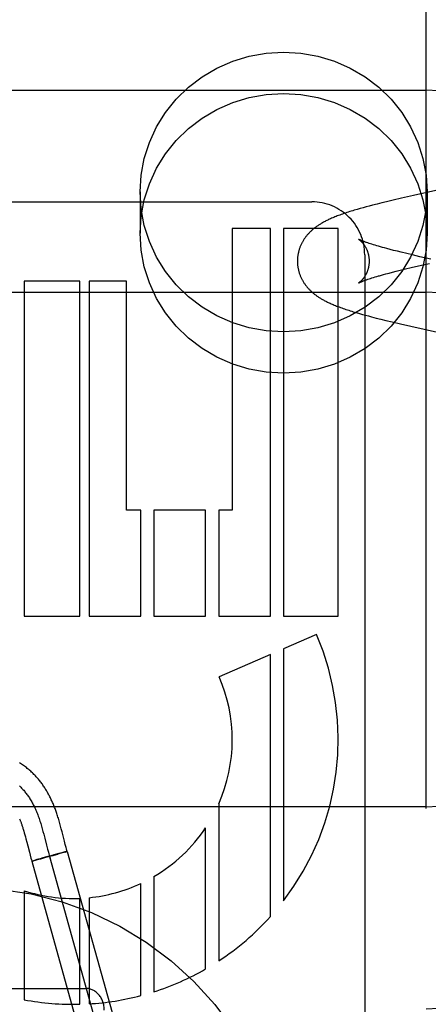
# Model space of a CAD drawing. Header units: inches. Extents: x 0 to 270, y 0 to 175.
# Tile 35 of 81: x 91.295 to 91.517, y 88.997 to 89.533. Entities that reach past the tile are written whole.
import ezdxf

# ---------------------------------------------------------------- set-up
doc = ezdxf.new("R2010")
doc.units = ezdxf.units.IN
doc.header["$LTSCALE"] = 14.8412698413
doc.header["$MEASUREMENT"] = 0
doc.linetypes.add('HIDDEN', pattern=[0.2, 0.1, -0.1])
doc.layers.add('DEFAULT_2', color=8, linetype='HIDDEN')

msp = doc.modelspace()

# ---------------------------------------------------------------- linework, layer by layer
at = {"layer": 'DEFAULT_2', "color": 8, "linetype": 'HIDDEN'}
for p, q in [((91.51585987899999, 86.1356756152), (91.51585987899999, 91.6361796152)), ((91.01585987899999, 89.4948514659), (91.51585987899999, 89.4948514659)), ((91.360359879, 89.4394288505), (91.360359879, 89.4169368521)), ((91.5312223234, 89.44254200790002), (91.50896136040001, 89.437563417)), ((91.51635987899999, 89.4394288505), (91.51635987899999, 89.4169368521)), ((91.19445733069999, 89.4340510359), (91.453707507, 89.4340510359)), ((91.48917143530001, 89.4328777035), (91.48662800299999, 89.4322260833)), ((91.4917527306, 89.4335230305), (91.48917143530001, 89.4328777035)), ((91.4943721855, 89.4341639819), (91.4917527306, 89.4335230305)), ((91.4979240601, 89.4350145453), (91.4943721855, 89.4341639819)), ((91.5024564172, 89.4360753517), (91.4979240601, 89.4350145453)), ((91.50896136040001, 89.437563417), (91.5024564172, 89.4360753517)), ((91.4783928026, 89.42996961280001), (91.4767684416, 89.429489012)), ((91.4800168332, 89.43043647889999), (91.4783928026, 89.42996961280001)), ((91.4816477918, 89.4308932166), (91.4800168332, 89.43043647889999)), ((91.48329248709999, 89.4313428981), (91.4816477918, 89.4308932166)), ((91.4849525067, 89.4317868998), (91.48329248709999, 89.4313428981)), ((91.48662800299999, 89.4322260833), (91.4849525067, 89.4317868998)), ((91.410458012, 89.4196514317), (91.410458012, 89.2662038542)), ((91.43119201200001, 89.4196514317), (91.410458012, 89.4196514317)), ((91.4311996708, 89.2086038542), (91.43119201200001, 89.4196514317)), ((91.43833567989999, 89.4196514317), (91.43833567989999, 89.2086038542)), ((91.4680572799, 89.4196514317), (91.43833567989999, 89.4196514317)), ((91.4680572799, 89.2086038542), (91.4680572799, 89.4196514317)), ((91.4848115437, 89.4114698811), (91.4841199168, 89.41170324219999)), ((91.4855522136, 89.41122649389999), (91.4848115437, 89.4114698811)), ((91.4863421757, 89.41097345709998), (91.4855522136, 89.41122649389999)), ((91.487181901, 89.4107110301), (91.4863421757, 89.41097345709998)), ((91.48807134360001, 89.41043958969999), (91.487181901, 89.4107110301)), ((91.4890099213, 89.4101596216), (91.48807134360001, 89.41043958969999)), ((91.4899969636, 89.4098715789), (91.4890099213, 89.4101596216)), ((91.49103165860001, 89.40957589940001), (91.4899969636, 89.4098715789)), ((91.49211304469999, 89.40927301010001), (91.49103165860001, 89.40957589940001)), ((91.4932401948, 89.40896327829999), (91.49211304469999, 89.40927301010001)), ((91.4944124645, 89.40864695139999), (91.4932401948, 89.40896327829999)), ((91.4962540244, 89.408160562), (91.4944124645, 89.40864695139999)), ((91.49819296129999, 89.4076605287), (91.4962540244, 89.408160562)), ((91.5002254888, 89.4071477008), (91.49819296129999, 89.4076605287)), ((91.5023472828, 89.40662291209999), (91.5002254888, 89.4071477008)), ((91.50530812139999, 89.40590568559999), (91.5023472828, 89.40662291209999)), ((91.48245987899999, 89.4053141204), (91.48245987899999, 88.80044436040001)), ((91.5084112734, 89.40516941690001), (91.50530812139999, 89.40590568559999)), ((91.5124758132, 89.40422368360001), (91.5084112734, 89.40516941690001)), ((91.51848320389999, 89.4028535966), (91.5124758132, 89.40422368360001)), ((91.49385676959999, 89.39481168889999), (91.49566807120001, 89.3952938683)), ((91.49566807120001, 89.3952938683), (91.4975773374, 89.3957898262)), ((91.4975773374, 89.3957898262), (91.4995821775, 89.3962990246)), ((91.4995821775, 89.3962990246), (91.501678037, 89.3968205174)), ((91.501678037, 89.3968205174), (91.50460585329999, 89.397533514)), ((91.50460585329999, 89.397533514), (91.5076783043, 89.3982658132)), ((91.5076783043, 89.3982658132), (91.5117075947, 89.3992068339)), ((91.5117075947, 89.3992068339), (91.5176714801, 89.4005706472)), ((91.2973308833, 89.3908514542), (91.2973308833, 89.2086038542)), ((91.3275132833, 89.3908514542), (91.2973308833, 89.3908514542)), ((91.3275132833, 89.2086038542), (91.3275132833, 89.3908514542)), ((91.3325818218, 89.3908514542), (91.3325818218, 89.2086038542)), ((91.3528571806, 89.3908514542), (91.3325818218, 89.3908514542)), ((91.3528571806, 89.2662038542), (91.3528571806, 89.3908514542)), ((91.48349197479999, 89.3916869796), (91.48413569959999, 89.39191004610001)), ((91.48413569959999, 89.39191004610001), (91.484828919, 89.3921437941)), ((91.484828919, 89.3921437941), (91.4855717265, 89.39238772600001)), ((91.4855717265, 89.39238772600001), (91.4863640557, 89.39264135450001)), ((91.4863640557, 89.39264135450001), (91.4872058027, 89.39290424)), ((91.4872058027, 89.39290424), (91.4880968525, 89.39317599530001)), ((91.4880968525, 89.39317599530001), (91.4890369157, 89.3934562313)), ((91.4905379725, 89.3938916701), (91.4915981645, 89.3941914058)), ((91.4915981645, 89.3941914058), (91.4927047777, 89.3944982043)), ((91.4927047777, 89.3944982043), (91.49385676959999, 89.39481168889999)), ((91.01585987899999, 89.3848514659), (91.51585987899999, 89.3848514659)), ((91.4778952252, 89.3737839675), (91.4795336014, 89.3733090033)), ((91.4795336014, 89.3733090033), (91.481171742, 89.37284681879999)), ((91.481171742, 89.37284681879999), (91.4828153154, 89.37239440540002)), ((91.4828153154, 89.37239440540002), (91.4844708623, 89.37194886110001)), ((91.4844708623, 89.37194886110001), (91.48614452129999, 89.37150767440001)), ((91.48614452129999, 89.37150767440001), (91.4886901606, 89.37085220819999)), ((91.4886901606, 89.37085220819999), (91.49127470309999, 89.37020327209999)), ((91.49127470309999, 89.37020327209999), (91.49389557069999, 89.3695595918)), ((91.49389557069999, 89.3695595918), (91.49744915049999, 89.36870598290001)), ((91.49744915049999, 89.36870598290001), (91.5019858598, 89.3676416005)), ((91.5019858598, 89.3676416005), (91.50755839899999, 89.36636274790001)), ((91.50755839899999, 89.36636274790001), (91.5357501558, 89.3600469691)), ((91.3606924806, 89.2662038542), (91.3528571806, 89.2662038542)), ((91.3606924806, 89.2086038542), (91.3606924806, 89.2662038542)), ((91.3678323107, 89.2662038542), (91.3678323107, 89.2086038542)), ((91.39594296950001, 89.2662038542), (91.3678323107, 89.2662038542)), ((91.39594296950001, 89.2086038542), (91.39594296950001, 89.2662038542)), ((91.40308901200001, 89.2662038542), (91.40308901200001, 89.2086038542)), ((91.410458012, 89.2662038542), (91.40308901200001, 89.2662038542)), ((91.2973308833, 89.2086038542), (91.3275132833, 89.2086038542)), ((91.3325818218, 89.2086038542), (91.3606924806, 89.2086038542)), ((91.3678323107, 89.2086038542), (91.39594296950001, 89.2086038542)), ((91.40308901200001, 89.2086038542), (91.4311996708, 89.2086038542)), ((91.43833567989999, 89.2086038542), (91.4680572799, 89.2086038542)), ((91.4562110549, 89.198524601), (91.43833567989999, 89.1907880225)), ((91.43119201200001, 89.1876962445), (91.40335114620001, 89.17564666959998)), ((91.43119201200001, 89.0451084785), (91.43119201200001, 89.1876962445)), ((91.43833567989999, 89.1907880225), (91.43833567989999, 89.0537129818)), ((91.40308901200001, 89.1064060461), (91.40308901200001, 89.0209534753)), ((91.51585987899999, 89.1048514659), (91.01585987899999, 89.1048514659)), ((91.3170915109, 89.0943589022), (91.3166932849, 89.0958066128)), ((91.2970853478, 89.09163759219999), (91.2973715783, 89.0906364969)), ((91.2973715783, 89.0906364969), (91.29766099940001, 89.0895933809)), ((91.307145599, 89.092816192), (91.3075427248, 89.0913610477)), ((91.3075427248, 89.0913610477), (91.3079326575, 89.08989040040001)), ((91.3079326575, 89.08989040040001), (91.3085084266, 89.08766475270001)), ((91.31749580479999, 89.0928447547), (91.3170915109, 89.0943589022)), ((91.3179121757, 89.0912483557), (91.31749580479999, 89.0928447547)), ((91.31923252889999, 89.0860900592), (91.3179121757, 89.0912483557)), ((91.39594296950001, 89.0165545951), (91.39594296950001, 89.0933965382)), ((91.29766099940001, 89.0895933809), (91.2979542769, 89.08850859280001)), ((91.2979542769, 89.08850859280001), (91.29825311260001, 89.087379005)), ((91.29825311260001, 89.087379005), (91.29871728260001, 89.0855884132)), ((91.3085084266, 89.08766475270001), (91.30946029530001, 89.0839386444)), ((91.3196819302, 89.0843622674), (91.31923252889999, 89.0860900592)), ((91.30012623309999, 89.0800906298), (91.3005429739, 89.0785075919)), ((91.30946029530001, 89.0839386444), (91.3100377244, 89.0817165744)), ((91.3100377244, 89.0817165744), (91.3104734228, 89.0800877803)), ((91.3162096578, 89.0793885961), (91.3134350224, 89.07863270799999)), ((91.3174971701, 89.0795438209), (91.3154860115, 89.0789665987)), ((91.31790017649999, 89.0798409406), (91.3162096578, 89.0793885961)), ((91.3186635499, 89.07988451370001), (91.3174971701, 89.0795438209)), ((91.3188854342, 89.0800997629), (91.3178652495, 89.0798312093)), ((91.3193860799, 89.0800991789), (91.31861753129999, 89.0798708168)), ((91.31947325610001, 89.08025125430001), (91.31882546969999, 89.0800836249)), ((91.31978813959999, 89.0802207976), (91.31909907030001, 89.0800133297)), ((91.3197759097, 89.0803278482), (91.3194033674, 89.080232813)), ((91.3201285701, 89.0826913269), (91.3196819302, 89.0843622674)), ((91.32003932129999, 89.0803932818), (91.3197759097, 89.0803278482)), ((91.31978813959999, 89.0802207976), (91.3207312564, 89.08053816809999)), ((91.320192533, 89.08043055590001), (91.32003932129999, 89.0803932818)), ((91.3203274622, 89.0804626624), (91.320192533, 89.08043055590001)), ((91.3207436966, 89.0805419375), (91.3609238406, 88.93603519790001)), ((91.3005429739, 89.0785075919), (91.300999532, 89.0768219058)), ((91.3024177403, 89.0755015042), (91.30147469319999, 89.0751841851)), ((91.30147469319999, 89.0751841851), (91.3416548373, 88.9306774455)), ((91.3020071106, 89.0752910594), (91.3018643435, 89.0752562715)), ((91.3020071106, 89.0752910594), (91.3021551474, 89.07532697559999)), ((91.3021551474, 89.07532697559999), (91.30240972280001, 89.07539006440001)), ((91.302808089, 89.0754909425), (91.3023714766, 89.07537974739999)), ((91.3033340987, 89.0757763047), (91.3024177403, 89.0755015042)), ((91.3033963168, 89.0756428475), (91.30274767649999, 89.0754748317)), ((91.304277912, 89.07605334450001), (91.3032994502, 89.07576616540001)), ((91.30437523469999, 89.07590029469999), (91.3033013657, 89.0756175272)), ((91.3059604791, 89.07653886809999), (91.304277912, 89.07605334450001)), ((91.3062264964, 89.07639633), (91.3043650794, 89.07589705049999)), ((91.306904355, 89.0768081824), (91.3059175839, 89.07652634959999)), ((91.3089544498, 89.0771400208), (91.3061337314, 89.0763707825)), ((91.31002567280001, 89.0776875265), (91.3068287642, 89.07678642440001)), ((91.3123560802, 89.0780839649), (91.3089544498, 89.0771400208)), ((91.3135529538, 89.0786647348), (91.31000246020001, 89.0776813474)), ((91.3111091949, 89.0778630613), (91.35128933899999, 88.9333563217)), ((91.3153899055, 89.07893952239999), (91.31219101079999, 89.0780374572)), ((91.31557909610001, 89.07899338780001), (91.31530382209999, 89.0789147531)), ((91.3606924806, 89.0020664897), (91.3606924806, 89.0630794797)), ((91.3678323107, 89.0668383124), (91.3678323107, 89.0041430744)), ((91.2973308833, 89.0591657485), (91.2973308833, 88.9998303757)), ((91.3275132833, 88.9973697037), (91.3275132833, 89.0549973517)), ((91.3325818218, 89.05534969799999), (91.3325818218, 88.9975805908)), ((91.20085987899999, 89.0059746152), (91.330859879, 89.0059746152))]:
    msp.add_line(p, q, dxfattribs=at)
for points in [[(91.360359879, 89.4394288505), (91.3609429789, 89.44867367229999), (91.36262641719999, 89.4576537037), (91.3654344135, 89.46643129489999), (91.369294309, 89.47481939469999), (91.37417224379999, 89.4826858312), (91.3799760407, 89.4899283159), (91.3866404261, 89.496426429), (91.39405082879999, 89.5021023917), (91.402114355, 89.5068545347), (91.41070069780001, 89.5106341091), (91.41969474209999, 89.51336410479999), (91.42895801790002, 89.5150276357), (91.43835987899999, 89.5155768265), (91.4477617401, 89.5150276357), (91.4570250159, 89.51336410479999), (91.46601906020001, 89.5106341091), (91.474605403, 89.5068545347), (91.4826689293, 89.5021023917), (91.4900793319, 89.496426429), (91.4967437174, 89.4899283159), (91.5025475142, 89.4826858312), (91.507425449, 89.47481939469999), (91.51128534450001, 89.46643129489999), (91.5140933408, 89.4576537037), (91.5157767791, 89.44867367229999), (91.51635987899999, 89.4394288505)], [(91.360359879, 89.4169368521), (91.3609429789, 89.42618167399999), (91.36262641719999, 89.4351617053), (91.3654344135, 89.44393929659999), (91.369294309, 89.45232739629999), (91.37417224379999, 89.4601938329), (91.3799760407, 89.4674363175), (91.3866404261, 89.4739344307), (91.39405082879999, 89.47961039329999), (91.402114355, 89.4843625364), (91.41070069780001, 89.4881421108), (91.41969474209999, 89.49087210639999), (91.42895801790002, 89.4925356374), (91.43835987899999, 89.4930848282), (91.4477617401, 89.4925356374), (91.4570250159, 89.49087210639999), (91.46601906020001, 89.4881421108), (91.474605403, 89.4843625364), (91.4826689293, 89.47961039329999), (91.4900793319, 89.4739344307), (91.4967437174, 89.4674363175), (91.5025475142, 89.4601938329), (91.507425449, 89.45232739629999), (91.51128534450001, 89.44393929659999), (91.5140933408, 89.4351617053), (91.5157767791, 89.42618167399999), (91.51635987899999, 89.4169368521)], [(91.51635987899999, 89.4394288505), (91.5157767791, 89.43018402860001), (91.5140933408, 89.4212039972), (91.51128534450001, 89.41242640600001), (91.507425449, 89.4040383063), (91.5025475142, 89.3961718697), (91.4967437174, 89.3889293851), (91.4900793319, 89.3824312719), (91.4826689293, 89.3767553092), (91.474605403, 89.3720031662), (91.46601906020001, 89.3682235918), (91.4570250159, 89.36549359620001), (91.4477617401, 89.3638300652), (91.43835987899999, 89.3632808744), (91.42895801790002, 89.3638300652), (91.41969474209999, 89.36549359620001), (91.41070069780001, 89.3682235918), (91.402114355, 89.3720031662), (91.39405082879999, 89.3767553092), (91.3866404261, 89.3824312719), (91.3799760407, 89.3889293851), (91.37417224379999, 89.3961718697), (91.369294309, 89.4040383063), (91.3654344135, 89.41242640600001), (91.36262641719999, 89.4212039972), (91.3609429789, 89.43018402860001), (91.360359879, 89.4394288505)], [(91.4767684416, 89.429489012), (91.475955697, 89.429242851), (91.4751442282, 89.42899294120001), (91.474335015, 89.42873932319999), (91.4735297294, 89.4284822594), (91.47272888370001, 89.4282216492), (91.47193639, 89.42795852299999), (91.4711547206, 89.4276935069), (91.4703873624, 89.42742764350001), (91.469637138, 89.4271618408), (91.4689068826, 89.4268971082), (91.46819938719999, 89.4266345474), (91.4675160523, 89.4263748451), (91.4668598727, 89.4261193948), (91.4662277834, 89.4258672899), (91.4656187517, 89.4256183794), (91.4650300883, 89.42537180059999), (91.4644595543, 89.4251268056), (91.4639055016, 89.4248828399), (91.46336569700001, 89.4246390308), (91.46284023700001, 89.424395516), (91.4623285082, 89.4241521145), (91.461830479, 89.42390892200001), (91.4613459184, 89.4236659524), (91.46087477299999, 89.4234233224), (91.46041676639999, 89.42318104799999), (91.4599723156, 89.4229395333), (91.45954154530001, 89.4226990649), (91.4591249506, 89.422460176), (91.45872343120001, 89.4222236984), (91.45833575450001, 89.4219892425), (91.4579617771, 89.4217570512), (91.45759941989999, 89.4215261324), (91.4572471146, 89.4212957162), (91.4569037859, 89.42106527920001), (91.4565680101, 89.4208339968), (91.45623969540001, 89.4206019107), (91.4559184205, 89.420368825), (91.4556039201, 89.4201346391), (91.4552959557, 89.41989926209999), (91.4549941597, 89.41966248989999), (91.4546982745, 89.4194241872), (91.45440786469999, 89.4191840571), (91.454122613, 89.4189418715), (91.45384207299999, 89.4186972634), (91.4535658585, 89.4184498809), (91.4532936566, 89.41819940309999), (91.4530250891, 89.41794541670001), (91.45276011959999, 89.417687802), (91.45249867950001, 89.41742639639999), (91.4522405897, 89.4171609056), (91.45198592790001, 89.4168912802), (91.4517339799, 89.4166165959), (91.4514843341, 89.4163361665), (91.45123646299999, 89.4160490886), (91.45098941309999, 89.4157538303), (91.45074442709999, 89.415451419), (91.45050176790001, 89.4151417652), (91.4502632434, 89.414826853), (91.4500304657, 89.4145086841), (91.44980365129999, 89.41418754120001), (91.4495836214, 89.41386464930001), (91.4493698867, 89.41353938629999), (91.44916233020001, 89.4132116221), (91.4489607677, 89.41288108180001), (91.4487650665, 89.41254752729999), (91.4485750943, 89.4122106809), (91.44839066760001, 89.4118701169), (91.4482119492, 89.4115260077), (91.44803898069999, 89.4111782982), (91.4478719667, 89.4108272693), (91.4477110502, 89.4104731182), (91.4475563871, 89.41011609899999), (91.44740814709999, 89.4097565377), (91.4472663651, 89.4093944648), (91.4471311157, 89.40903002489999), (91.4470024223, 89.40866323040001), (91.4468803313, 89.4082941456), (91.446764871, 89.4079227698), (91.4466560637, 89.40754907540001), (91.4465539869, 89.4071732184), (91.44645869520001, 89.4067952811), (91.4463702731, 89.4064154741), (91.44628878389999, 89.4060339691), (91.4462142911, 89.405650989), (91.44614685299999, 89.4052667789), (91.44608649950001, 89.4048814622), (91.44603326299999, 89.4044952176), (91.4459871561, 89.4041081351), (91.4459481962, 89.40372034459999), (91.4459163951, 89.40333191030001), (91.4458917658, 89.4029429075), (91.4458743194, 89.4025534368), (91.4458640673, 89.40216358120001), (91.445861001, 89.401803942)], [(91.51635987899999, 89.4169368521), (91.5157767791, 89.40769203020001), (91.5140933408, 89.3987119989), (91.51128534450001, 89.38993440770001), (91.507425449, 89.38154630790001), (91.5025475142, 89.3736798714), (91.4967437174, 89.3664373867), (91.4900793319, 89.3599392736), (91.4826689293, 89.3542633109), (91.474605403, 89.3495111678), (91.46601906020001, 89.3457315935), (91.4570250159, 89.34300159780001), (91.4477617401, 89.34133806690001), (91.43835987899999, 89.340788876), (91.42895801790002, 89.34133806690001), (91.41969474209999, 89.34300159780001), (91.41070069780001, 89.3457315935), (91.402114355, 89.3495111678), (91.39405082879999, 89.3542633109), (91.3866404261, 89.3599392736), (91.3799760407, 89.3664373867), (91.37417224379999, 89.3736798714), (91.369294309, 89.38154630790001), (91.3654344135, 89.38993440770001), (91.36262641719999, 89.3987119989), (91.3609429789, 89.40769203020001), (91.360359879, 89.4169368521)], [(91.47908909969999, 89.4137370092), (91.47908496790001, 89.4137394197), (91.47908105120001, 89.4137417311), (91.4790914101, 89.413735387), (91.47910534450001, 89.4137266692), (91.4791248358, 89.41371424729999), (91.4791496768, 89.4136981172), (91.4791796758, 89.4136782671), (91.4792146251, 89.41365469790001), (91.4792543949, 89.41362735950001), (91.4792988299, 89.4135962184), (91.47934782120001, 89.41356120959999), (91.4794012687, 89.41352225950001), (91.4794590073, 89.4134793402), (91.47952089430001, 89.4134324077), (91.4795867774, 89.41338142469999), (91.47965648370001, 89.41332637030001), (91.4797299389, 89.4132671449), (91.4798070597, 89.4132036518), (91.4798876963, 89.4131358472), (91.4799717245, 89.4130636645), (91.48005898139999, 89.4129870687), (91.4801492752, 89.41290605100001), (91.4802425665, 89.41282046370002), (91.4803387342, 89.41273022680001), (91.48043782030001, 89.41263509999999), (91.480539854, 89.41253483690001), (91.4806447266, 89.41242931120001), (91.480752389, 89.4123183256), (91.480862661, 89.4122018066), (91.48097538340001, 89.4120796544), (91.4810904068, 89.4119517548), (91.4812075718, 89.4118179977), (91.48132671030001, 89.4116782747), (91.4814476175, 89.4115325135), (91.4815702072, 89.4113804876), (91.4816943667, 89.4112219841), (91.48181990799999, 89.41105687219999), (91.48194665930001, 89.4108849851), (91.4820743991, 89.4107062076), (91.482202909, 89.410520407), (91.48233194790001, 89.4103274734), (91.48246129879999, 89.4101272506), (91.48259061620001, 89.4099197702), (91.4827195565, 89.40970506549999), (91.4828478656, 89.40948301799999), (91.4829752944, 89.4092534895), (91.4831014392, 89.40901661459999), (91.48322595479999, 89.4087724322), (91.48334841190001, 89.40852115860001), (91.48346844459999, 89.4082629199), (91.4835855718, 89.4079981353), (91.4836993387, 89.4077272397), (91.4838094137, 89.4074504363), (91.48391544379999, 89.4071680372), (91.4840171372, 89.4068802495), (91.48411418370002, 89.4065873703), (91.48420634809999, 89.40628950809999), (91.4842934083, 89.4059867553), (91.484375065, 89.405679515), (91.48445105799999, 89.4053681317), (91.48452115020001, 89.40505294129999), (91.48458513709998, 89.4047342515), (91.4846427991, 89.4044125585), (91.4846939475, 89.4040883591), (91.4847384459, 89.4037620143), (91.4847761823, 89.4034339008), (91.48480705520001, 89.4031045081), (91.48483099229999, 89.40277432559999), (91.4848479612, 89.40244375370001), (91.48485795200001, 89.4021133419), (91.484861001, 89.4018039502)], [(91.4841199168, 89.41170324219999), (91.48347752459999, 89.4119259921), (91.4831747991, 89.412033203), (91.4828843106, 89.4121375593), (91.4826059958, 89.4122389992), (91.4823397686, 89.41233746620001), (91.4820855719, 89.4124328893), (91.4818432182, 89.4125252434), (91.4816125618, 89.41261448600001), (91.48139340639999, 89.41270059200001), (91.4811855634, 89.4127835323), (91.4809888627, 89.412863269), (91.4808031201, 89.41293976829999), (91.4806281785, 89.41301298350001), (91.4804638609, 89.4130828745), (91.4803100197, 89.4131493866), (91.48016651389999, 89.4132124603), (91.48003312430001, 89.4132720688), (91.4799096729, 89.41332816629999), (91.4797958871, 89.4133807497), (91.47969152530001, 89.4134298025), (91.47959633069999, 89.4134753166), (91.4795100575, 89.41351727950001), (91.4794324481, 89.41355568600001), (91.479363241, 89.4135905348), (91.4793022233, 89.4136218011), (91.4792491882, 89.4136494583), (91.47908909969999, 89.4137370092)], [(91.445861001, 89.4018039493), (91.44586413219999, 89.40144052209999), (91.4458744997, 89.4010494), (91.4458921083, 89.4006586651), (91.4459169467, 89.4002684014), (91.44594900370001, 89.3998787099), (91.4459882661, 89.39948966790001), (91.4460347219, 89.3991013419), (91.4460883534, 89.3987138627), (91.44614914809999, 89.39832732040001), (91.4462170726, 89.3979418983), (91.4462920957, 89.397557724), (91.4463741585, 89.3971750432), (91.4464631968, 89.39679408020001), (91.4465591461, 89.3964150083), (91.4466619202, 89.3960380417), (91.4467714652, 89.3956632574), (91.44688770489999, 89.3952908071), (91.4470106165, 89.3949206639), (91.447140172, 89.3945528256), (91.44727632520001, 89.3941873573), (91.44741905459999, 89.39382426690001), (91.4475682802, 89.39346371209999), (91.44772396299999, 89.3931057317), (91.4478859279, 89.39275066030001), (91.4480540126, 89.39239876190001), (91.4482280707, 89.3920502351), (91.44840788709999, 89.3917053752), (91.448593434, 89.3913640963), (91.4487845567, 89.39102655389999), (91.44898145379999, 89.3906922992), (91.44918427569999, 89.39036102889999), (91.4493931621, 89.3900324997), (91.44960831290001, 89.3897064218), (91.449829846, 89.38938267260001), (91.4500582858, 89.3890605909), (91.4502927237, 89.3887415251), (91.4505328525, 89.38842587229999), (91.45077707, 89.38811560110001), (91.4510235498, 89.38781269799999), (91.4512720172, 89.38751707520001), (91.4515212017, 89.38722977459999), (91.4517720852, 89.3869492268), (91.45202519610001, 89.3866745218), (91.45228100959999, 89.3864049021), (91.4525403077, 89.3861393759), (91.45280302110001, 89.3858778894), (91.4530693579, 89.3856201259), (91.45333940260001, 89.38536591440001), (91.45361321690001, 89.38511511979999), (91.45389118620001, 89.38486733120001), (91.45417365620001, 89.3846222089), (91.4544609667, 89.3843794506), (91.4547535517, 89.3841387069), (91.4550516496, 89.38389981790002), (91.4553556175, 89.3836625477), (91.45566567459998, 89.38342678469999), (91.4559821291, 89.3831923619), (91.45630518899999, 89.3829592), (91.4566351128, 89.3827271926), (91.45697217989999, 89.3824962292), (91.45731671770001, 89.3822661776), (91.4576689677, 89.3820369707), (91.45802924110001, 89.38180850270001), (91.45839777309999, 89.38158072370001), (91.45877480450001, 89.3813535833), (91.4591607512, 89.3811269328), (91.4595559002, 89.3809007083), (91.4599610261, 89.38067457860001), (91.4603768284, 89.38044828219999), (91.46080406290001, 89.380221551), (91.46124354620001, 89.3799941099), (91.4616960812, 89.379765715), (91.4621625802, 89.3795360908), (91.4626438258, 89.3793050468), (91.4631407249, 89.37907235), (91.4636540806, 89.3788378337), (91.46418469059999, 89.37860134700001), (91.4647337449, 89.37836258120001), (91.46530229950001, 89.3781213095), (91.46589190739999, 89.37787711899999), (91.46650422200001, 89.37762959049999), (91.4671404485, 89.37737851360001), (91.46780309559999, 89.3771231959), (91.46849027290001, 89.37686463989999), (91.4692016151, 89.3766031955), (91.46993435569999, 89.3763400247), (91.4706859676, 89.3760760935), (91.47145396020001, 89.37581226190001), (91.4722353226, 89.37554948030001), (91.4730275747, 89.37528844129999), (91.4738269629, 89.375030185), (91.4746329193, 89.37477467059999), (91.4754436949, 89.3745222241), (91.4762584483, 89.3742728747), (91.4778952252, 89.3737839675)], [(91.484861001, 89.40180394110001), (91.48485798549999, 89.4014962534), (91.4848480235, 89.4011656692), (91.4848310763, 89.4008349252), (91.4848071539, 89.40050457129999), (91.4847762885, 89.40017500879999), (91.4847385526, 89.3998467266), (91.4846940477, 89.39952021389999), (91.4846428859, 89.39919584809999), (91.48458520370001, 89.3988739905), (91.4845211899, 89.3985551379), (91.4844510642, 89.3982397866), (91.48437503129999, 89.3979282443), (91.4842933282, 89.39762084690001), (91.4842062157, 89.39731793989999), (91.4841139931, 89.3970199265), (91.4840168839, 89.39672690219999), (91.4839151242, 89.3964389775), (91.4838090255, 89.39615645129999), (91.48369888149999, 89.39587953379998), (91.4835850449, 89.39560853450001), (91.48346784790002, 89.3953436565), (91.4833477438, 89.3950853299), (91.4832252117, 89.39483396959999), (91.4831006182, 89.3945897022), (91.4829743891, 89.394352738), (91.4828468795, 89.3941231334), (91.48271850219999, 89.3939010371), (91.4825895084, 89.39368631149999), (91.4824601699, 89.39347886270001), (91.4823307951, 89.3932786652), (91.48220170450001, 89.3930857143), (91.4820730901, 89.3928998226), (91.4819451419, 89.39272081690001), (91.48181812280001, 89.3925486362), (91.4816922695, 89.39238319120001), (91.48156780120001, 89.3922243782), (91.4814449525, 89.3920721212), (91.4813238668, 89.3919262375), (91.4812046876, 89.3917865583), (91.4810875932, 89.3916529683), (91.4809727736, 89.3915253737), (91.4808602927, 89.3914035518), (91.4807502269, 89.3912873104), (91.4806426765, 89.3911764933), (91.4805376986, 89.3910709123), (91.4804354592, 89.3909704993), (91.48033610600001, 89.3908751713), (91.48023972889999, 89.3907847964), (91.4801464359, 89.3906992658), (91.4800562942, 89.3906184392), (91.4799693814, 89.39054219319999), (91.4798857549, 89.3904703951), (91.4798054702, 89.3904029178), (91.4797286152, 89.3903396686), (91.4796552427, 89.3902805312), (91.47958552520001, 89.3902254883), (91.4795195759, 89.3901744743), (91.47945762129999, 89.3901275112), (91.4793998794, 89.39008461), (91.47934648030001, 89.3900457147), (91.4792976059, 89.3900108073), (91.479253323, 89.3899797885), (91.4792137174, 89.3899525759), (91.47917893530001, 89.3899291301), (91.4791490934, 89.3899093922), (91.4791243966, 89.38989336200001), (91.4791050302, 89.38988102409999), (91.4790912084, 89.3898723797), (91.4790831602, 89.3898674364)], [(91.47908106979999, 89.3898661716), (91.4790851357, 89.3898685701), (91.47909557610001, 89.3898746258), (91.4791126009, 89.3898843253), (91.4791364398, 89.38989766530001), (91.4791673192, 89.3899146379), (91.4792054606, 89.38993523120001), (91.47925109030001, 89.38995943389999), (91.4793044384, 89.38998723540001), (91.4793657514, 89.3900186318), (91.47943524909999, 89.39005360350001), (91.4795131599, 89.3900921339), (91.47959974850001, 89.3901342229), (91.47969528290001, 89.39017987), (91.47980000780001, 89.3902290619), (91.47991418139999, 89.3902817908), (91.4800380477, 89.3903380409), (91.4801718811, 89.3903978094), (91.48031586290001, 89.3904610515), (91.4804702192, 89.39052774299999), (91.4806350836, 89.3905978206), (91.4808105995, 89.39067122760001), (91.48099693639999, 89.39074792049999), (91.4811942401, 89.39082784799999), (91.4814026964, 89.390910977), (91.48162247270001, 89.3909972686), (91.48185376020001, 89.3910866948), (91.4820967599, 89.3911792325), (91.48235160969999, 89.39127483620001), (91.48261848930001, 89.39137347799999), (91.482897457, 89.3914750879), (91.4831885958, 89.39157960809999), (91.48349197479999, 89.3916869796)], [(91.4890369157, 89.3934562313), (91.49002561, 89.39374458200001), (91.4905379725, 89.3938916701)], [(91.3166932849, 89.0958066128), (91.31649466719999, 89.0965102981), (91.3162951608, 89.0972039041), (91.3160949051, 89.0978862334), (91.315893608, 89.0985577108), (91.3156916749, 89.09921649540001), (91.3154893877, 89.0998613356), (91.3152870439, 89.10049110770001), (91.3150850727, 89.10110448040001), (91.31488376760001, 89.10170071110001), (91.3146840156, 89.1022775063), (91.3144849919, 89.10283767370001), (91.3142866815, 89.10338196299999), (91.3140871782, 89.1039162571), (91.31388465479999, 89.1044456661), (91.31367782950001, 89.1049734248), (91.3134642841, 89.1055052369), (91.3132449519, 89.10603822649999), (91.3130196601, 89.1065723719), (91.3127892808, 89.1071052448), (91.312554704, 89.1076345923), (91.3123159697, 89.1081602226), (91.31207364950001, 89.1086808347), (91.3118272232, 89.1091975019), (91.3115763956, 89.10971073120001), (91.31132096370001, 89.1102207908), (91.3110605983, 89.11072817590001), (91.3107953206, 89.11123266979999), (91.31052506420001, 89.1117342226), (91.31024975, 89.1122328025), (91.309969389, 89.1127282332), (91.3096836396, 89.1132209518), (91.30939222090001, 89.1137112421), (91.30909490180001, 89.1141992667), (91.30879127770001, 89.1146854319), (91.30848153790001, 89.1151691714), (91.30816570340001, 89.1156502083), (91.30784391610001, 89.1161281), (91.30751646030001, 89.1166022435), (91.307182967, 89.11707300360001), (91.3068433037, 89.11754037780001), (91.30649702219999, 89.1180047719), (91.30614362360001, 89.11846660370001), (91.3057830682, 89.1189256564), (91.30541509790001, 89.11938198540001), (91.3050398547, 89.11983514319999), (91.304657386, 89.12028482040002), (91.3042677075, 89.1207307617), (91.30387095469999, 89.1211725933), (91.3034668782, 89.12161038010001), (91.3030553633, 89.12204402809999), (91.30263616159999, 89.1224735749), (91.3022090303, 89.1228990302), (91.3017738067, 89.12332029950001), (91.30133028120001, 89.12373732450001), (91.3008783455, 89.124149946), (91.30041787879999, 89.12455801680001), (91.29994874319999, 89.124961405), (91.2994708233, 89.1253599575), (91.2989839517, 89.1257535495), (91.29848797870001, 89.1261420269), (91.2979827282, 89.1265252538), (91.297468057, 89.12690306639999), (91.29694374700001, 89.12727535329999), (91.2964096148, 89.1276419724), (91.2958654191, 89.1280028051), (91.2953108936, 89.1283577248), (91.29474584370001, 89.12870655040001)], [(91.2947794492, 89.1161718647), (91.295165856, 89.11579992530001), (91.2955481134, 89.1154194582), (91.2959261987, 89.1150304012), (91.2963000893, 89.1146326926), (91.2966697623, 89.11422627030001), (91.29703519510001, 89.1138110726), (91.2973963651, 89.1133870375), (91.2977532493, 89.11295410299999), (91.29810582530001, 89.1125122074), (91.29845407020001, 89.1120612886), (91.2987979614, 89.11160128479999), (91.2991374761, 89.111132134), (91.2994725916, 89.1106537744), (91.2998032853, 89.11016614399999), (91.3001295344, 89.1096691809), (91.30045131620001, 89.1091628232), (91.300768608, 89.1086470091), (91.30108138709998, 89.10812167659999), (91.3013896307, 89.10758676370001), (91.30169331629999, 89.10704220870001), (91.30199242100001, 89.1064879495), (91.3022869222, 89.1059239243), (91.30257679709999, 89.1053500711), (91.30286202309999, 89.1047663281), (91.3031425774, 89.1041726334), (91.3034184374, 89.103568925), (91.3036895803, 89.10295514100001), (91.3039559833, 89.1023312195), (91.30421762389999, 89.10169709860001), (91.3044744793, 89.10105271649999), (91.3047265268, 89.10039801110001), (91.3049737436, 89.09973292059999), (91.3052161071, 89.09905738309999), (91.3054453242, 89.09839587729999), (91.30567025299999, 89.0977251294), (91.3058911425, 89.09704567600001), (91.3061082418, 89.09635805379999), (91.30632179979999, 89.0956627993), (91.3065320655, 89.0949604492), (91.30673928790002, 89.0942515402), (91.30694371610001, 89.0935366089), (91.307145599, 89.092816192)], [(91.29482895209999, 89.0982361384), (91.294960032, 89.09791584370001), (91.2950899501, 89.0975916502), (91.29521875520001, 89.0972633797), (91.29534659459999, 89.0969305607), (91.2954734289, 89.0965931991), (91.2955998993, 89.09624945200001), (91.295726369, 89.0958981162), (91.2958535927, 89.0955367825), (91.29598274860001, 89.09516172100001), (91.2961141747, 89.09477162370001), (91.2962484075, 89.0943645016), (91.2963847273, 89.09394218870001), (91.2965227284, 89.0935057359), (91.2966620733, 89.0930561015), (91.2968022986, 89.0925947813), (91.2969434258, 89.0921217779), (91.2970853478, 89.09163759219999)], [(91.29871728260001, 89.0855884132), (91.29920921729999, 89.0836637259), (91.30012623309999, 89.0800906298)], [(91.3104734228, 89.0800877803), (91.31069479, 89.0792809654), (91.31091895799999, 89.07848018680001), (91.31114626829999, 89.0776861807), (91.3113770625, 89.076899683)], [(91.3207312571, 89.0805381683), (91.320565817, 89.08111594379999), (91.32034905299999, 89.0818885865), (91.3201285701, 89.0826913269)], [(91.32054142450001, 89.0805111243), (91.3204949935, 89.08050099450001), (91.32044383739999, 89.0804895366), (91.3203274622, 89.0804626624)], [(91.32073083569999, 89.0805388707), (91.3207264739, 89.0805404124), (91.3207175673, 89.08054068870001), (91.3207041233, 89.08053970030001), (91.320686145, 89.08053744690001), (91.3206636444, 89.0805339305), (91.32063662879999, 89.0805291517), (91.32060511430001, 89.0805231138), (91.3205691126, 89.0805158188), (91.3205286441, 89.080507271)], [(91.3207436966, 89.0805419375), (91.3207405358, 89.08054390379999), (91.32073253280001, 89.0805445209), (91.3207196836, 89.0805437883), (91.32070199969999, 89.0805417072)], [(91.300999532, 89.0768219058), (91.3012460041, 89.0759371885), (91.30146139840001, 89.0751801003)], [(91.3018643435, 89.0752562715), (91.3017560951, 89.07523134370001), (91.30170821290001, 89.07522063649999), (91.30166452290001, 89.0752111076), (91.30162504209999, 89.07520276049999), (91.301589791, 89.0751955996), (91.3015587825, 89.0751896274), (91.3015320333, 89.0751848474), (91.3015095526, 89.075181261), (91.3014913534, 89.0751788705), (91.301477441, 89.07517767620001), (91.30146782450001, 89.0751776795), (91.3014625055, 89.07517887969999)], [(91.30147469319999, 89.0751841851), (91.3014777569, 89.0751822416), (91.30148549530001, 89.07518160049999), (91.3014979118, 89.07518226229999), (91.3015149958, 89.0751842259), (91.3015367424, 89.07518749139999), (91.3015631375, 89.07519205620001)]]:
    msp.add_lwpolyline(points, dxfattribs=at)
msp.add_circle((91.26585987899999, 88.8859746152), 0.175, dxfattribs=at)
for centre, radius, start, end in [((91.51585987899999, 89.2448514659), 0.25, 270, 90), ((91.45371767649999, 89.4053088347), 0.028742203, 0.0105366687, 90.0202724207), ((91.51585987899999, 89.2448514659), 0.14, 270, 90), ((91.32405757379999, 89.14132840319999), 0.1439998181, 322.5231236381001, 23.4030234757), ((91.3240589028, 89.1413260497), 0.0864011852, 336.1614279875, 23.4047483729), ((91.3240570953, 89.1413283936), 0.0864004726, 300.4412643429, 326.3055518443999), ((91.3240578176, 89.1413281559), 0.0863999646, 275.6618684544, 295.0881724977), ((91.3240571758, 89.141328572), 0.08640037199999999, 251.9810965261, 272.2925042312), ((91.3240576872, 89.141327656), 0.1439996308, 303.2867865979, 318.0724442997), ((91.3240575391, 89.14132732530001), 0.1439991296, 287.6976091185, 299.9475755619), ((91.3240582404, 89.1413281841), 0.1439999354, 259.3034918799, 271.3748504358), ((91.3240560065, 89.1413271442), 0.1439991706, 273.3943188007, 284.7393045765)]:
    msp.add_arc(centre, radius, start, end, dxfattribs=at)
msp.add_ellipse((91.330859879, 88.99410195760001), major_axis=(0, 0.0118726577), ratio=0.8422714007, start_param=-1.5707963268, end_param=0, dxfattribs=at)

doc.saveas('drawing.dxf')
